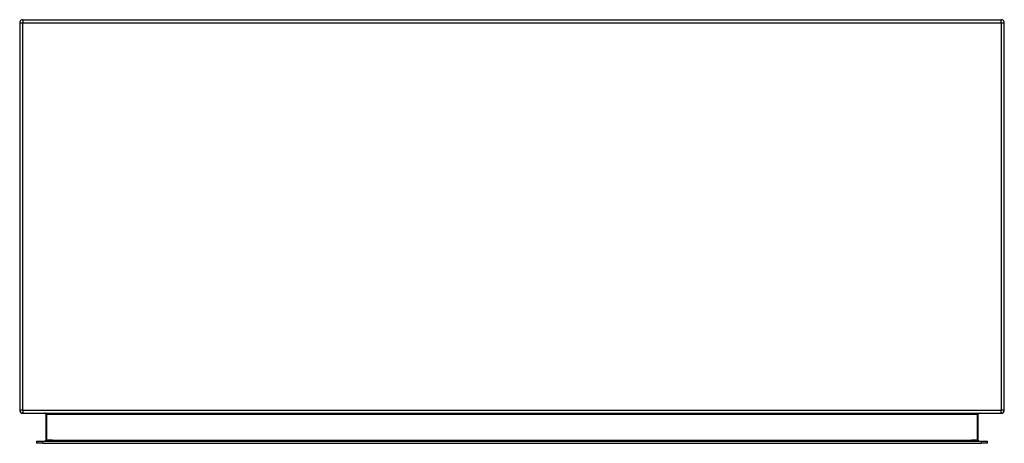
# Model space of a CAD drawing. Header units: inches. Extents: x 12 to 202, y 14 to 131.
# Tile 1 of 56: x 12 to 42, y 14 to 27. Entities that reach past the tile are written whole.
import ezdxf

# ---------------------------------------------------------------- set-up
doc = ezdxf.new("R2010")
doc.units = ezdxf.units.IN
doc.header["$MEASUREMENT"] = 0
doc.layers.add('Visible Edges(ANSI)', color=7, linetype='Continuous', lineweight=25)
doc.layers.add('Visible Tangent Edges(ANSI)', color=7, linetype='Continuous', lineweight=25)

msp = doc.modelspace()

# ---------------------------------------------------------------- linework, layer by layer
at = {"layer": 'Visible Edges(ANSI)'}
for p, q in [((12.078, 27.026), (12.078, 15.224)), ((12.177, 27.125), (41.979, 27.125)), ((42.078, 15.224), (42.078, 27.026)), ((12.177, 15.125), (41.979, 15.125)), ((12.876, 15.094), (12.876, 14.308)), ((41.28, 14.308), (41.28, 15.094)), ((12.59, 14.277), (12.787, 14.277)), ((12.59, 14.277), (12.59, 14.209)), ((12.787, 14.209), (12.59, 14.209)), ((12.787, 14.277), (41.369, 14.277)), ((12.787, 14.209), (41.369, 14.209)), ((41.369, 14.277), (41.566, 14.277)), ((41.566, 14.209), (41.369, 14.209)), ((41.566, 14.209), (41.566, 14.277))]:
    msp.add_line(p, q, dxfattribs=at)
at = {"layer": 'Visible Edges(ANSI)', "flags": 128}
for points in [[(12.845, 15.125), (12.847, 15.125), (12.849, 15.125), (12.851, 15.125), (12.852, 15.125), (12.854, 15.124), (12.856, 15.124), (12.857, 15.123), (12.859, 15.122), (12.861, 15.121), (12.862, 15.12), (12.864, 15.119), (12.865, 15.118), (12.867, 15.117), (12.868, 15.115), (12.87, 15.114), (12.871, 15.112), (12.872, 15.11), (12.873, 15.108), (12.874, 15.106), (12.875, 15.104), (12.875, 15.102), (12.876, 15.099), (12.876, 15.097), (12.876, 15.094)], [(12.876, 14.308), (12.876, 14.306), (12.876, 14.303), (12.875, 14.301), (12.875, 14.299), (12.874, 14.296), (12.873, 14.294), (12.872, 14.292), (12.871, 14.29), (12.87, 14.289), (12.868, 14.287), (12.867, 14.286), (12.865, 14.284), (12.864, 14.283), (12.862, 14.282), (12.861, 14.281), (12.859, 14.28), (12.857, 14.28), (12.856, 14.279), (12.854, 14.278), (12.852, 14.278), (12.851, 14.278), (12.849, 14.277), (12.847, 14.277), (12.845, 14.277)]]:
    msp.add_lwpolyline(points, dxfattribs=at)
at = {"layer": 'Visible Edges(ANSI)'}
for centre, radius, start, end in [((12.177, 27.026), 0.099, 90, 180), ((41.979, 27.026), 0.099, 0, 90), ((12.177, 15.224), 0.099, 180, 270), ((41.311, 15.094), 0.031, 90, 180), ((41.979, 15.224), 0.099, 270, 0), ((41.311, 14.308), 0.031, 180, 270)]:
    msp.add_arc(centre, radius, start, end, dxfattribs=at)
at = {"layer": 'Visible Tangent Edges(ANSI)'}
for p, q in [((12.078, 27.026), (12.177, 27.026)), ((12.177, 27.125), (12.177, 27.026)), ((12.177, 15.224), (12.177, 27.026)), ((12.177, 27.026), (41.979, 27.026)), ((41.979, 27.026), (41.979, 27.125)), ((41.979, 27.026), (42.078, 27.026)), ((41.979, 27.026), (41.979, 15.224)), ((12.177, 15.224), (12.078, 15.224)), ((12.177, 15.224), (41.979, 15.224)), ((12.177, 15.224), (12.177, 15.125)), ((12.876, 15.094), (12.907, 15.094)), ((12.907, 14.308), (12.907, 15.094)), ((12.907, 15.094), (41.249, 15.094)), ((41.249, 15.094), (41.249, 14.308)), ((41.28, 15.094), (41.249, 15.094)), ((42.078, 15.224), (41.979, 15.224)), ((41.979, 15.125), (41.979, 15.224)), ((12.787, 14.209), (12.787, 14.277)), ((12.876, 14.308), (12.907, 14.308)), ((13.076, 14.308), (12.907, 14.308)), ((13.076, 14.308), (41.08, 14.308)), ((41.249, 14.308), (41.08, 14.308)), ((41.249, 14.277), (41.249, 14.308)), ((41.249, 14.308), (41.28, 14.308)), ((41.369, 14.277), (41.369, 14.209))]:
    msp.add_line(p, q, dxfattribs=at)
at = {"layer": 'Visible Tangent Edges(ANSI)', "flags": 128}
for points in [[(12.907, 15.094), (12.907, 15.097), (12.907, 15.099), (12.906, 15.102), (12.904, 15.104), (12.903, 15.106), (12.901, 15.108), (12.899, 15.11), (12.896, 15.112), (12.894, 15.114), (12.891, 15.115), (12.888, 15.117), (12.885, 15.118), (12.882, 15.119), (12.879, 15.12), (12.876, 15.121), (12.873, 15.122), (12.869, 15.123), (12.866, 15.124), (12.863, 15.124), (12.859, 15.125), (12.856, 15.125), (12.852, 15.125), (12.849, 15.125), (12.845, 15.125)], [(12.845, 14.277), (12.849, 14.277), (12.852, 14.277), (12.856, 14.278), (12.859, 14.278), (12.863, 14.278), (12.866, 14.279), (12.869, 14.28), (12.873, 14.28), (12.876, 14.281), (12.879, 14.282), (12.882, 14.283), (12.885, 14.284), (12.888, 14.286), (12.891, 14.287), (12.894, 14.289), (12.896, 14.29), (12.899, 14.292), (12.901, 14.294), (12.903, 14.296), (12.904, 14.299), (12.906, 14.301), (12.907, 14.303), (12.907, 14.306), (12.907, 14.308)]]:
    msp.add_lwpolyline(points, dxfattribs=at)
at = {"layer": 'Visible Tangent Edges(ANSI)'}
msp.add_ellipse((41.311, 15.094), major_axis=(-0.062, 0), ratio=0.5, start_param=4.712389, end_param=6.283185, dxfattribs=at)

doc.saveas('drawing.dxf')
